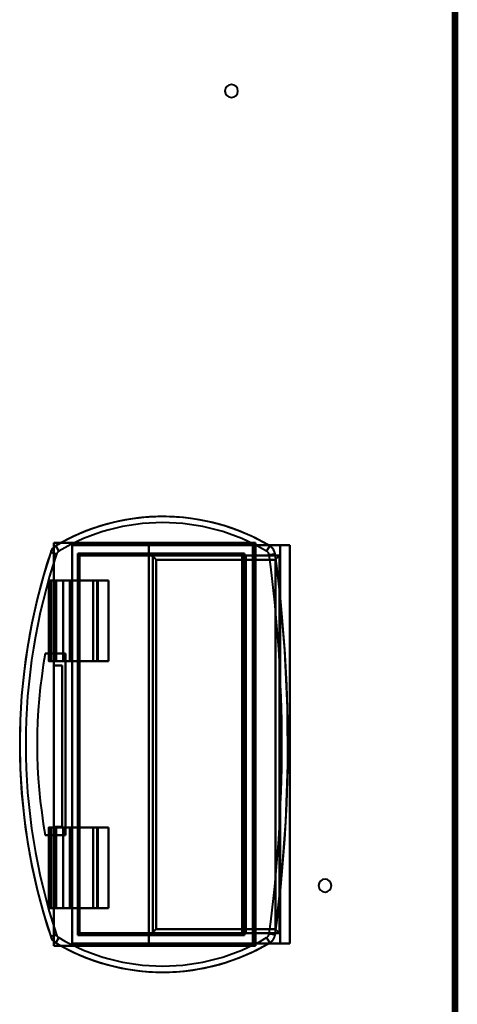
# Model space of a CAD drawing. Header units: millimetres. Extents: x -1352 to 2139, y -120 to 1010.
# Tile 25 of 77: x -335 to -227, y 469 to 713. Entities that reach past the tile are written whole.
import ezdxf

# ---------------------------------------------------------------- set-up
doc = ezdxf.new("R2010")
doc.units = ezdxf.units.MM
doc.layers.add('G-IMPT', color=8, linetype='Continuous', lineweight=40)

# ---------------------------------------------------------------- blocks, each defined once
blk = doc.blocks.new('NEXA 700 CALQUES_dwg-751640-Avant')
at = {"layer": 'G-IMPT'}
for p, q in [((-226.97, 128.97), (-226.97, 937.77)), ((-326.55, 582.58), (-325.79, 581.29)), ((-325.79, 581.29), (-326.55, 582.58)), ((-277.67, 582.77), (-277.67, 483.97)), ((-277.21, 582.77), (-277.67, 582.77)), ((-277.67, 582.77), (-277.21, 582.77)), ((-274.24, 581.29), (-273.47, 582.58)), ((-273.47, 582.58), (-274.24, 581.29)), ((-270.87, 582.77), (-268.47, 582.77)), ((-268.47, 582.77), (-270.87, 582.77)), ((-326.36, 580.58), (-327.78, 581.05)), ((-327.78, 581.05), (-326.36, 580.58)), ((-271.07, 580.17), (-302.89, 580.17)), ((-280.27, 580.17), (-280.27, 486.57)), ((-280.27, 580.17), (-279.38, 580.17)), ((-279.38, 580.17), (-280.27, 580.17)), ((-273.61, 580.35), (-272.13, 580.55)), ((-272.13, 580.55), (-273.61, 580.35)), ((-271.07, 486.57), (-271.07, 580.17)), ((-328.26, 573.97), (-328.26, 553.97)), ((-328.26, 573.97), (-327.95, 573.97)), ((-327.95, 573.97), (-328.26, 573.97)), ((-326.41, 573.97), (-323.03, 573.97)), ((-323.03, 573.97), (-326.41, 573.97)), ((-322.75, 573.97), (-324.68, 573.97)), ((-324.68, 573.97), (-322.75, 573.97)), ((-316.05, 573.97), (-317.25, 573.97)), ((-317.25, 573.97), (-316.05, 573.97)), ((-316.05, 553.97), (-316.05, 573.97)), ((-327.95, 553.97), (-328.26, 553.97)), ((-328.26, 553.97), (-327.95, 553.97)), ((-323.03, 553.97), (-326.41, 553.97)), ((-326.41, 553.97), (-323.03, 553.97)), ((-324.68, 553.97), (-322.75, 553.97)), ((-322.75, 553.97), (-324.68, 553.97)), ((-317.25, 553.97), (-316.05, 553.97)), ((-316.05, 553.97), (-317.25, 553.97)), ((-328.26, 512.77), (-328.26, 492.77)), ((-328.26, 512.77), (-327.95, 512.77)), ((-327.95, 512.77), (-328.26, 512.77)), ((-326.41, 512.77), (-323.03, 512.77)), ((-323.03, 512.77), (-326.41, 512.77)), ((-322.75, 512.77), (-324.68, 512.77)), ((-324.68, 512.77), (-322.75, 512.77)), ((-316.05, 512.77), (-317.25, 512.77)), ((-317.25, 512.77), (-316.05, 512.77)), ((-316.05, 492.77), (-316.05, 512.77)), ((-327.95, 492.77), (-328.26, 492.77)), ((-328.26, 492.77), (-327.95, 492.77)), ((-323.03, 492.77), (-326.41, 492.77)), ((-326.41, 492.77), (-323.03, 492.77)), ((-324.68, 492.77), (-322.75, 492.77)), ((-322.75, 492.77), (-324.68, 492.77)), ((-317.25, 492.77), (-316.05, 492.77)), ((-316.05, 492.77), (-317.25, 492.77)), ((-326.36, 486.16), (-327.78, 485.69)), ((-327.78, 485.69), (-326.36, 486.16)), ((-302.89, 486.57), (-271.07, 486.57)), ((-279.38, 486.57), (-280.27, 486.57)), ((-280.27, 486.57), (-279.38, 486.57)), ((-273.61, 486.4), (-272.13, 486.2)), ((-272.13, 486.2), (-273.61, 486.4)), ((-325.79, 485.45), (-326.55, 484.17)), ((-326.55, 484.17), (-325.79, 485.45)), ((-277.67, 483.97), (-277.21, 483.97)), ((-277.21, 483.97), (-277.67, 483.97)), ((-274.24, 485.45), (-273.47, 484.17)), ((-273.47, 484.17), (-274.24, 485.45)), ((-268.47, 483.97), (-270.87, 483.97)), ((-270.87, 483.97), (-268.47, 483.97))]:
    blk.add_line(p, q, dxfattribs=at)
at = {"layer": 'G-IMPT', "flags": 128}
for points in [[(-227.57, 937.77), (-227.57, 735.57), (-227.57, 533.37), (-227.57, 331.17), (-227.57, 128.97)], [(-227.57, 937.77), (-227.57, 735.57), (-227.57, 533.37), (-227.57, 331.17), (-227.57, 128.97)], [(-227.57, 128.97), (-227.57, 331.17), (-227.57, 533.37), (-227.57, 735.57), (-227.57, 937.77)], [(-227.47, 128.97), (-227.47, 331.17), (-227.47, 533.37), (-227.47, 735.57), (-227.47, 937.77)], [(-226.97, 937.77), (-226.97, 735.57), (-226.97, 533.37), (-226.97, 331.17), (-226.97, 128.97)], [(-226.97, 937.77), (-226.97, 735.57), (-226.97, 533.37), (-226.97, 331.17), (-226.97, 128.97)], [(-226.97, 128.97), (-226.97, 331.17), (-226.97, 533.37), (-226.97, 735.57), (-226.97, 937.77)], [(-226.97, 128.97), (-226.97, 331.17), (-226.97, 533.37), (-226.97, 735.57), (-226.97, 937.77)], [(-228.07, 129.47), (-228.07, 331.42), (-228.07, 533.37), (-228.07, 735.32), (-228.07, 937.27)], [(-228.07, 129.47), (-228.07, 331.42), (-228.07, 533.37), (-228.07, 735.32), (-228.07, 937.27)], [(-228.07, 937.27), (-228.07, 735.32), (-228.07, 533.37), (-228.07, 331.42), (-228.07, 129.47)], [(-227.97, 937.27), (-227.97, 735.32), (-227.97, 533.37), (-227.97, 331.42), (-227.97, 129.47)], [(-227.97, 129.47), (-227.97, 331.42), (-227.97, 533.37), (-227.97, 735.32), (-227.97, 937.27)], [(-227.97, 937.27), (-227.97, 735.32), (-227.97, 533.37), (-227.97, 331.42), (-227.97, 129.47)], [(-227.47, 129.47), (-227.47, 331.42), (-227.47, 533.37), (-227.47, 735.32), (-227.47, 937.27)], [(-227.47, 937.27), (-227.47, 735.32), (-227.47, 533.37), (-227.47, 331.42), (-227.47, 129.47)], [(-227.47, 129.47), (-227.47, 331.42), (-227.47, 533.37), (-227.47, 735.32), (-227.47, 937.27)], [(-227.47, 129.47), (-227.47, 331.42), (-227.47, 533.37), (-227.47, 735.32), (-227.47, 937.27)], [(-227.47, 937.27), (-227.47, 735.32), (-227.47, 533.37), (-227.47, 331.42), (-227.47, 129.47)], [(-227.47, 937.27), (-227.47, 735.32), (-227.47, 533.37), (-227.47, 331.42), (-227.47, 129.47)], [(-273.47, 582.58), (-275.28, 583.6), (-277.12, 584.56), (-279.01, 585.44), (-280.92, 586.24), (-282.87, 586.96), (-284.84, 587.61), (-286.84, 588.18), (-288.86, 588.66), (-290.9, 589.07), (-292.95, 589.39), (-295.02, 589.63), (-297.09, 589.79), (-299.16, 589.87), (-301.24, 589.86), (-303.32, 589.77), (-305.39, 589.59), (-307.45, 589.34), (-309.5, 589), (-311.53, 588.58), (-313.55, 588.08), (-315.54, 587.5), (-317.51, 586.83), (-319.46, 586.1), (-321.37, 585.28), (-323.24, 584.39), (-325.08, 583.42), (-326.55, 582.58)], [(-326.55, 582.58), (-326.65, 582.52), (-326.74, 582.46), (-326.83, 582.39), (-326.92, 582.32), (-327, 582.25), (-327.08, 582.17), (-327.16, 582.09), (-327.24, 582.01), (-327.31, 581.92), (-327.38, 581.83), (-327.44, 581.74), (-327.5, 581.65), (-327.56, 581.55), (-327.61, 581.45), (-327.66, 581.35), (-327.71, 581.25), (-327.75, 581.14), (-327.78, 581.05)], [(-326.97, 552.9), (-326.97, 560.52), (-326.97, 568.14), (-326.97, 575.75), (-326.97, 583.37)], [(-326.97, 583.37), (-326.97, 583.1), (-326.97, 582.82), (-326.97, 582.55), (-326.97, 582.28)], [(-325.17, 583.37), (-325.62, 583.37), (-326.07, 583.37), (-326.52, 583.37), (-326.97, 583.37)], [(-326.97, 583.37), (-314.47, 583.37), (-301.97, 583.37), (-289.47, 583.37), (-276.97, 583.37)], [(-276.97, 583.37), (-289.47, 583.37), (-301.97, 583.37), (-314.47, 583.37), (-326.97, 583.37)], [(-326.97, 583.37), (-326.97, 575.75), (-326.97, 568.14), (-326.97, 560.52), (-326.97, 552.9)], [(-326.97, 583.37), (-326.52, 583.37), (-326.07, 583.37), (-325.62, 583.37), (-325.17, 583.37)], [(-326.97, 582.28), (-326.97, 582.55), (-326.97, 582.82), (-326.97, 583.1), (-326.97, 583.37)], [(-326.97, 552.9), (-326.97, 560.24), (-326.97, 567.59), (-326.97, 574.93), (-326.97, 582.28)], [(-326.97, 582.28), (-326.97, 574.93), (-326.97, 567.59), (-326.97, 560.24), (-326.97, 552.9)], [(-325.17, 583.37), (-313.12, 583.37), (-301.07, 583.37), (-289.02, 583.37), (-276.97, 583.37)], [(-276.97, 583.37), (-289.02, 583.37), (-301.07, 583.37), (-313.12, 583.37), (-325.17, 583.37)], [(-322.47, 582.77), (-311.27, 582.77), (-300.07, 582.77), (-288.87, 582.77), (-277.67, 582.77)], [(-303.47, 582.77), (-308.22, 582.77), (-312.97, 582.77), (-317.72, 582.77), (-322.47, 582.77)], [(-322.47, 483.97), (-322.47, 508.67), (-322.47, 533.37), (-322.47, 558.07), (-322.47, 582.77)], [(-322.47, 582.77), (-317.72, 582.77), (-312.97, 582.77), (-308.22, 582.77), (-303.47, 582.77)], [(-322.47, 582.77), (-322.47, 558.07), (-322.47, 533.37), (-322.47, 508.67), (-322.47, 483.97)], [(-277.67, 582.77), (-288.87, 582.77), (-300.07, 582.77), (-311.27, 582.77), (-322.47, 582.77)], [(-303.47, 483.97), (-303.47, 508.67), (-303.47, 533.37), (-303.47, 558.07), (-303.47, 582.77)], [(-303.47, 582.77), (-295.32, 582.77), (-287.17, 582.77), (-279.02, 582.77), (-270.87, 582.77)], [(-270.87, 582.77), (-279.02, 582.77), (-287.17, 582.77), (-295.32, 582.77), (-303.47, 582.77)], [(-303.47, 582.77), (-303.47, 558.07), (-303.47, 533.37), (-303.47, 508.67), (-303.47, 483.97)], [(-277.67, 582.77), (-277.67, 558.07), (-277.67, 533.37), (-277.67, 508.67), (-277.67, 483.97)], [(-277.67, 483.97), (-277.67, 508.67), (-277.67, 533.37), (-277.67, 558.07), (-277.67, 582.77)], [(-277.67, 582.77), (-277.67, 558.07), (-277.67, 533.37), (-277.67, 508.67), (-277.67, 483.97)], [(-277.67, 483.97), (-277.67, 508.67), (-277.67, 533.37), (-277.67, 558.07), (-277.67, 582.77)], [(-277.21, 483.97), (-277.21, 508.67), (-277.21, 533.37), (-277.21, 558.07), (-277.21, 582.77)], [(-268.47, 582.77), (-270.65, 582.77), (-272.84, 582.77), (-275.02, 582.77), (-277.21, 582.77)], [(-277.21, 582.77), (-277.21, 558.07), (-277.21, 533.37), (-277.21, 508.67), (-277.21, 483.97)], [(-277.21, 582.77), (-275.02, 582.77), (-272.84, 582.77), (-270.65, 582.77), (-268.47, 582.77)], [(-276.97, 583.37), (-276.97, 558.37), (-276.97, 533.37), (-276.97, 508.37), (-276.97, 483.37)], [(-276.97, 483.37), (-276.97, 508.37), (-276.97, 533.37), (-276.97, 558.37), (-276.97, 583.37)], [(-276.97, 583.37), (-276.97, 558.37), (-276.97, 533.37), (-276.97, 508.37), (-276.97, 483.37)], [(-276.97, 483.37), (-276.97, 508.37), (-276.97, 533.37), (-276.97, 558.37), (-276.97, 583.37)], [(-272.13, 580.55), (-272.14, 580.66), (-272.16, 580.77), (-272.19, 580.88), (-272.22, 580.98), (-272.26, 581.09), (-272.29, 581.2), (-272.34, 581.3), (-272.38, 581.4), (-272.44, 581.5), (-272.49, 581.6), (-272.55, 581.69), (-272.61, 581.79), (-272.68, 581.88), (-272.75, 581.96), (-272.82, 582.05), (-272.9, 582.13), (-272.98, 582.21), (-273.06, 582.28), (-273.15, 582.36), (-273.24, 582.42), (-273.33, 582.49), (-273.42, 582.55), (-273.47, 582.58)], [(-270.87, 483.97), (-270.87, 508.67), (-270.87, 533.37), (-270.87, 558.07), (-270.87, 582.77)], [(-270.87, 582.77), (-270.87, 558.07), (-270.87, 533.37), (-270.87, 508.67), (-270.87, 483.97)], [(-268.47, 483.97), (-268.47, 508.67), (-268.47, 533.37), (-268.47, 558.07), (-268.47, 582.77)], [(-268.47, 483.97), (-268.47, 508.67), (-268.47, 533.37), (-268.47, 558.07), (-268.47, 582.77)], [(-268.47, 582.77), (-268.47, 558.07), (-268.47, 533.37), (-268.47, 508.67), (-268.47, 483.97)], [(-268.47, 582.77), (-268.47, 558.07), (-268.47, 533.37), (-268.47, 508.67), (-268.47, 483.97)], [(-327.78, 581.05), (-329.57, 575.26), (-331.13, 569.39), (-332.45, 563.47), (-333.54, 557.5), (-334.38, 551.49), (-334.99, 545.46), (-335.35, 539.4), (-335.47, 533.34), (-335.35, 527.27), (-334.98, 521.21), (-334.37, 515.18), (-333.53, 509.17), (-332.44, 503.2), (-331.11, 497.28), (-329.55, 491.42), (-327.78, 485.69)], [(-279.77, 580.67), (-290.09, 580.67), (-300.4, 580.67), (-310.72, 580.67), (-321.04, 580.67)], [(-321.04, 580.67), (-321.04, 557.02), (-321.04, 533.37), (-321.04, 509.72), (-321.04, 486.07)], [(-321.04, 486.07), (-321.04, 509.72), (-321.04, 533.37), (-321.04, 557.02), (-321.04, 580.67)], [(-321.04, 580.67), (-310.72, 580.67), (-300.4, 580.67), (-290.09, 580.67), (-279.77, 580.67)], [(-320.64, 580.27), (-320.64, 556.82), (-320.64, 533.37), (-320.64, 509.92), (-320.64, 486.48)], [(-320.64, 486.48), (-320.64, 509.92), (-320.64, 533.37), (-320.64, 556.82), (-320.64, 580.27)], [(-280.27, 580.17), (-290.31, 580.17), (-300.34, 580.17), (-310.38, 580.17), (-320.42, 580.17)], [(-320.42, 580.17), (-316.04, 580.17), (-311.65, 580.17), (-307.27, 580.17), (-302.89, 580.17)], [(-302.89, 580.17), (-307.27, 580.17), (-311.65, 580.17), (-316.04, 580.17), (-320.42, 580.17)], [(-320.42, 580.17), (-310.38, 580.17), (-300.34, 580.17), (-290.31, 580.17), (-280.27, 580.17)], [(-271.07, 580.17), (-279.02, 580.17), (-286.98, 580.17), (-294.93, 580.17), (-302.89, 580.17)], [(-302.89, 580.17), (-294.93, 580.17), (-286.98, 580.17), (-279.02, 580.17), (-271.07, 580.17)], [(-302.45, 579.98), (-302.45, 556.68), (-302.45, 533.37), (-302.45, 510.07), (-302.45, 486.77)], [(-302.45, 486.77), (-302.45, 510.07), (-302.45, 533.37), (-302.45, 556.68), (-302.45, 579.98)], [(-272.07, 579.17), (-279.46, 579.17), (-286.86, 579.17), (-294.25, 579.17), (-301.65, 579.17)], [(-301.65, 579.17), (-301.65, 556.27), (-301.65, 533.37), (-301.65, 510.47), (-301.65, 487.57)], [(-301.65, 579.17), (-294.25, 579.17), (-286.86, 579.17), (-279.46, 579.17), (-272.07, 579.17)], [(-301.65, 487.57), (-301.65, 510.47), (-301.65, 533.37), (-301.65, 556.27), (-301.65, 579.17)], [(-280.27, 486.57), (-280.27, 509.97), (-280.27, 533.37), (-280.27, 556.77), (-280.27, 580.17)], [(-280.27, 486.57), (-280.27, 509.97), (-280.27, 533.37), (-280.27, 556.77), (-280.27, 580.17)], [(-280.27, 580.17), (-280.27, 556.77), (-280.27, 533.37), (-280.27, 509.97), (-280.27, 486.57)], [(-280.27, 580.17), (-280.27, 556.77), (-280.27, 533.37), (-280.27, 509.97), (-280.27, 486.57)], [(-279.77, 486.07), (-279.77, 509.72), (-279.77, 533.37), (-279.77, 557.02), (-279.77, 580.67)], [(-279.77, 580.67), (-279.77, 557.02), (-279.77, 533.37), (-279.77, 509.72), (-279.77, 486.07)], [(-279.38, 486.57), (-279.38, 509.97), (-279.38, 533.37), (-279.38, 556.77), (-279.38, 580.17)], [(-279.38, 580.17), (-277.3, 580.17), (-275.23, 580.17), (-273.15, 580.17), (-271.07, 580.17)], [(-279.38, 580.17), (-279.38, 556.77), (-279.38, 533.37), (-279.38, 509.97), (-279.38, 486.57)], [(-271.07, 580.17), (-273.15, 580.17), (-275.23, 580.17), (-277.3, 580.17), (-279.38, 580.17)], [(-272.13, 486.2), (-270.52, 500.21), (-269.47, 514.27), (-268.99, 528.36), (-269.07, 542.46), (-269.72, 556.55), (-270.93, 570.6), (-272.13, 580.55)], [(-272.07, 579.17), (-272.07, 556.27), (-272.07, 533.37), (-272.07, 510.47), (-272.07, 487.57)], [(-272.07, 487.57), (-272.07, 510.47), (-272.07, 533.37), (-272.07, 556.27), (-272.07, 579.17)], [(-271.07, 486.57), (-271.07, 509.97), (-271.07, 533.37), (-271.07, 556.77), (-271.07, 580.17)], [(-271.07, 580.17), (-271.07, 556.77), (-271.07, 533.37), (-271.07, 509.97), (-271.07, 486.57)], [(-271.07, 486.57), (-271.07, 509.97), (-271.07, 533.37), (-271.07, 556.77), (-271.07, 580.17)], [(-271.07, 580.17), (-271.07, 556.77), (-271.07, 533.37), (-271.07, 509.97), (-271.07, 486.57)], [(-328.26, 553.97), (-328.26, 558.97), (-328.26, 563.97), (-328.26, 568.97), (-328.26, 573.97)], [(-328.26, 573.97), (-328.26, 573.97), (-328.25, 573.97), (-328.24, 573.97), (-328.23, 573.97)], [(-328.26, 573.97), (-328.26, 568.97), (-328.26, 563.97), (-328.26, 558.97), (-328.26, 553.97)], [(-328.23, 573.97), (-328.24, 573.97), (-328.25, 573.97), (-328.26, 573.97), (-328.26, 573.97)], [(-328.23, 553.97), (-328.23, 558.97), (-328.23, 563.97), (-328.23, 568.97), (-328.23, 573.97)], [(-328.23, 573.97), (-327.78, 573.97), (-327.32, 573.97), (-326.86, 573.97), (-326.41, 573.97)], [(-328.23, 573.97), (-328.23, 568.97), (-328.23, 563.97), (-328.23, 558.97), (-328.23, 553.97)], [(-326.41, 573.97), (-326.86, 573.97), (-327.32, 573.97), (-327.78, 573.97), (-328.23, 573.97)], [(-327.95, 553.97), (-327.95, 558.97), (-327.95, 563.97), (-327.95, 568.97), (-327.95, 573.97)], [(-327.69, 573.97), (-327.76, 573.97), (-327.82, 573.97), (-327.89, 573.97), (-327.95, 573.97)], [(-327.95, 573.97), (-327.95, 568.97), (-327.95, 563.97), (-327.95, 558.97), (-327.95, 553.97)], [(-327.95, 573.97), (-327.89, 573.97), (-327.82, 573.97), (-327.76, 573.97), (-327.69, 573.97)], [(-327.69, 553.97), (-327.69, 558.97), (-327.69, 563.97), (-327.69, 568.97), (-327.69, 573.97)], [(-324.68, 573.97), (-325.43, 573.97), (-326.19, 573.97), (-326.94, 573.97), (-327.69, 573.97)], [(-327.69, 573.97), (-327.69, 568.97), (-327.69, 563.97), (-327.69, 558.97), (-327.69, 553.97)], [(-327.69, 573.97), (-326.94, 573.97), (-326.19, 573.97), (-325.43, 573.97), (-324.68, 573.97)], [(-326.41, 553.97), (-326.41, 558.97), (-326.41, 563.97), (-326.41, 568.97), (-326.41, 573.97)], [(-326.41, 573.97), (-326.41, 568.97), (-326.41, 563.97), (-326.41, 558.97), (-326.41, 553.97)], [(-324.68, 553.97), (-324.68, 558.97), (-324.68, 563.97), (-324.68, 568.97), (-324.68, 573.97)], [(-324.68, 573.97), (-324.68, 568.97), (-324.68, 563.97), (-324.68, 558.97), (-324.68, 553.97)], [(-323.03, 573.97), (-323.03, 568.97), (-323.03, 563.97), (-323.03, 558.97), (-323.03, 553.97)], [(-313.42, 573.97), (-315.83, 573.97), (-318.23, 573.97), (-320.63, 573.97), (-323.03, 573.97)], [(-323.03, 553.97), (-323.03, 558.97), (-323.03, 563.97), (-323.03, 568.97), (-323.03, 573.97)], [(-323.03, 573.97), (-320.63, 573.97), (-318.23, 573.97), (-315.83, 573.97), (-313.42, 573.97)], [(-322.75, 553.97), (-322.75, 558.97), (-322.75, 563.97), (-322.75, 568.97), (-322.75, 573.97)], [(-317.25, 573.97), (-318.62, 573.97), (-320, 573.97), (-321.37, 573.97), (-322.75, 573.97)], [(-322.75, 573.97), (-322.75, 568.97), (-322.75, 563.97), (-322.75, 558.97), (-322.75, 553.97)], [(-322.75, 573.97), (-321.37, 573.97), (-320, 573.97), (-318.62, 573.97), (-317.25, 573.97)], [(-317.25, 553.97), (-317.25, 558.97), (-317.25, 563.97), (-317.25, 568.97), (-317.25, 573.97)], [(-317.25, 573.97), (-317.25, 568.97), (-317.25, 563.97), (-317.25, 558.97), (-317.25, 553.97)], [(-316.28, 553.97), (-316.28, 558.97), (-316.28, 563.97), (-316.28, 568.97), (-316.28, 573.97)], [(-316.28, 573.97), (-315.57, 573.97), (-314.85, 573.97), (-314.14, 573.97), (-313.42, 573.97)], [(-313.42, 573.97), (-314.14, 573.97), (-314.85, 573.97), (-315.57, 573.97), (-316.28, 573.97)], [(-316.28, 573.97), (-316.28, 568.97), (-316.28, 563.97), (-316.28, 558.97), (-316.28, 553.97)], [(-313.42, 573.97), (-313.42, 568.97), (-313.42, 563.97), (-313.42, 558.97), (-313.42, 553.97)], [(-313.42, 553.97), (-313.42, 558.97), (-313.42, 563.97), (-313.42, 568.97), (-313.42, 573.97)], [(-324.14, 555.87), (-325.39, 555.87), (-326.64, 555.87), (-327.89, 555.87), (-329.14, 555.87)], [(-329.14, 555.87), (-327.89, 555.87), (-326.64, 555.87), (-325.39, 555.87), (-324.14, 555.87)], [(-324.14, 555.87), (-325.39, 555.87), (-326.64, 555.87), (-327.89, 555.87), (-329.14, 555.87)], [(-329.14, 555.87), (-327.89, 555.87), (-326.64, 555.87), (-325.39, 555.87), (-324.14, 555.87)], [(-324.14, 510.87), (-324.14, 522.12), (-324.14, 533.37), (-324.14, 544.62), (-324.14, 555.87)], [(-324.14, 555.87), (-324.14, 544.62), (-324.14, 533.37), (-324.14, 522.12), (-324.14, 510.87)], [(-324.14, 510.87), (-324.14, 522.12), (-324.14, 533.37), (-324.14, 544.62), (-324.14, 555.87)], [(-324.14, 555.87), (-324.14, 544.62), (-324.14, 533.37), (-324.14, 522.12), (-324.14, 510.87)], [(-328.23, 553.97), (-328.24, 553.97), (-328.25, 553.97), (-328.26, 553.97), (-328.26, 553.97)], [(-328.26, 553.97), (-328.26, 553.97), (-328.25, 553.97), (-328.24, 553.97), (-328.23, 553.97)], [(-326.41, 553.97), (-326.86, 553.97), (-327.32, 553.97), (-327.78, 553.97), (-328.23, 553.97)], [(-328.23, 553.97), (-327.78, 553.97), (-327.32, 553.97), (-326.86, 553.97), (-326.41, 553.97)], [(-327.95, 553.97), (-327.89, 553.97), (-327.82, 553.97), (-327.76, 553.97), (-327.69, 553.97)], [(-327.69, 553.97), (-327.76, 553.97), (-327.82, 553.97), (-327.89, 553.97), (-327.95, 553.97)], [(-327.69, 553.97), (-326.94, 553.97), (-326.19, 553.97), (-325.43, 553.97), (-324.68, 553.97)], [(-324.68, 553.97), (-325.43, 553.97), (-326.19, 553.97), (-326.94, 553.97), (-327.69, 553.97)], [(-326.97, 552.9), (-326.47, 552.9), (-325.97, 552.9), (-325.47, 552.9), (-324.97, 552.9)], [(-326.97, 512.9), (-326.97, 522.9), (-326.97, 532.9), (-326.97, 542.9), (-326.97, 552.9)], [(-324.97, 552.9), (-325.47, 552.9), (-325.97, 552.9), (-326.47, 552.9), (-326.97, 552.9)], [(-326.97, 552.9), (-326.47, 552.9), (-325.97, 552.9), (-325.47, 552.9), (-324.97, 552.9)], [(-324.97, 552.9), (-325.47, 552.9), (-325.97, 552.9), (-326.47, 552.9), (-326.97, 552.9)], [(-326.97, 512.9), (-326.97, 522.9), (-326.97, 532.9), (-326.97, 542.9), (-326.97, 552.9)], [(-326.97, 552.9), (-326.97, 542.9), (-326.97, 532.9), (-326.97, 522.9), (-326.97, 512.9)], [(-326.97, 552.9), (-326.97, 542.9), (-326.97, 532.9), (-326.97, 522.9), (-326.97, 512.9)], [(-324.97, 512.9), (-324.97, 522.9), (-324.97, 532.9), (-324.97, 542.9), (-324.97, 552.9)], [(-324.97, 552.9), (-324.97, 542.9), (-324.97, 532.9), (-324.97, 522.9), (-324.97, 512.9)], [(-324.97, 552.9), (-324.97, 542.9), (-324.97, 532.9), (-324.97, 522.9), (-324.97, 512.9)], [(-324.97, 512.9), (-324.97, 522.9), (-324.97, 532.9), (-324.97, 542.9), (-324.97, 552.9)], [(-313.42, 553.97), (-315.83, 553.97), (-318.23, 553.97), (-320.63, 553.97), (-323.03, 553.97)], [(-323.03, 553.97), (-320.63, 553.97), (-318.23, 553.97), (-315.83, 553.97), (-313.42, 553.97)], [(-322.75, 553.97), (-321.37, 553.97), (-320, 553.97), (-318.62, 553.97), (-317.25, 553.97)], [(-317.25, 553.97), (-318.62, 553.97), (-320, 553.97), (-321.37, 553.97), (-322.75, 553.97)], [(-313.42, 553.97), (-314.14, 553.97), (-314.85, 553.97), (-315.57, 553.97), (-316.28, 553.97)], [(-316.28, 553.97), (-315.57, 553.97), (-314.85, 553.97), (-314.14, 553.97), (-313.42, 553.97)], [(-324.97, 512.9), (-325.47, 512.9), (-325.97, 512.9), (-326.47, 512.9), (-326.97, 512.9)], [(-326.97, 512.9), (-326.47, 512.9), (-325.97, 512.9), (-325.47, 512.9), (-324.97, 512.9)], [(-324.97, 512.9), (-325.47, 512.9), (-325.97, 512.9), (-326.47, 512.9), (-326.97, 512.9)], [(-326.97, 484.47), (-326.97, 491.58), (-326.97, 498.68), (-326.97, 505.79), (-326.97, 512.9)], [(-326.97, 512.9), (-326.47, 512.9), (-325.97, 512.9), (-325.47, 512.9), (-324.97, 512.9)], [(-326.97, 483.37), (-326.97, 490.75), (-326.97, 498.14), (-326.97, 505.52), (-326.97, 512.9)], [(-326.97, 512.9), (-326.97, 505.79), (-326.97, 498.68), (-326.97, 491.58), (-326.97, 484.47)], [(-326.97, 512.9), (-326.97, 505.52), (-326.97, 498.14), (-326.97, 490.75), (-326.97, 483.37)], [(-329.14, 510.87), (-327.89, 510.87), (-326.64, 510.87), (-325.39, 510.87), (-324.14, 510.87)], [(-324.14, 510.87), (-325.39, 510.87), (-326.64, 510.87), (-327.89, 510.87), (-329.14, 510.87)], [(-329.14, 510.87), (-327.89, 510.87), (-326.64, 510.87), (-325.39, 510.87), (-324.14, 510.87)], [(-324.14, 510.87), (-325.39, 510.87), (-326.64, 510.87), (-327.89, 510.87), (-329.14, 510.87)], [(-328.26, 512.77), (-328.26, 512.77), (-328.25, 512.77), (-328.24, 512.77), (-328.23, 512.77)], [(-328.26, 492.77), (-328.26, 497.77), (-328.26, 502.77), (-328.26, 507.77), (-328.26, 512.77)], [(-328.26, 512.77), (-328.26, 507.77), (-328.26, 502.77), (-328.26, 497.77), (-328.26, 492.77)], [(-328.23, 512.77), (-328.24, 512.77), (-328.25, 512.77), (-328.26, 512.77), (-328.26, 512.77)], [(-328.23, 512.77), (-327.78, 512.77), (-327.32, 512.77), (-326.86, 512.77), (-326.41, 512.77)], [(-328.23, 492.77), (-328.23, 497.77), (-328.23, 502.77), (-328.23, 507.77), (-328.23, 512.77)], [(-328.23, 512.77), (-328.23, 507.77), (-328.23, 502.77), (-328.23, 497.77), (-328.23, 492.77)], [(-326.41, 512.77), (-326.86, 512.77), (-327.32, 512.77), (-327.78, 512.77), (-328.23, 512.77)], [(-327.95, 492.77), (-327.95, 497.77), (-327.95, 502.77), (-327.95, 507.77), (-327.95, 512.77)], [(-327.69, 512.77), (-327.76, 512.77), (-327.82, 512.77), (-327.89, 512.77), (-327.95, 512.77)], [(-327.95, 512.77), (-327.95, 507.77), (-327.95, 502.77), (-327.95, 497.77), (-327.95, 492.77)], [(-327.95, 512.77), (-327.89, 512.77), (-327.82, 512.77), (-327.76, 512.77), (-327.69, 512.77)], [(-327.69, 492.77), (-327.69, 497.77), (-327.69, 502.77), (-327.69, 507.77), (-327.69, 512.77)], [(-324.68, 512.77), (-325.43, 512.77), (-326.19, 512.77), (-326.94, 512.77), (-327.69, 512.77)], [(-327.69, 512.77), (-327.69, 507.77), (-327.69, 502.77), (-327.69, 497.77), (-327.69, 492.77)], [(-327.69, 512.77), (-326.94, 512.77), (-326.19, 512.77), (-325.43, 512.77), (-324.68, 512.77)], [(-326.41, 492.77), (-326.41, 497.77), (-326.41, 502.77), (-326.41, 507.77), (-326.41, 512.77)], [(-326.41, 512.77), (-326.41, 507.77), (-326.41, 502.77), (-326.41, 497.77), (-326.41, 492.77)], [(-324.68, 492.77), (-324.68, 497.77), (-324.68, 502.77), (-324.68, 507.77), (-324.68, 512.77)], [(-324.68, 512.77), (-324.68, 507.77), (-324.68, 502.77), (-324.68, 497.77), (-324.68, 492.77)], [(-323.03, 512.77), (-323.03, 507.77), (-323.03, 502.77), (-323.03, 497.77), (-323.03, 492.77)], [(-313.42, 512.77), (-315.83, 512.77), (-318.23, 512.77), (-320.63, 512.77), (-323.03, 512.77)], [(-323.03, 512.77), (-320.63, 512.77), (-318.23, 512.77), (-315.83, 512.77), (-313.42, 512.77)], [(-323.03, 492.77), (-323.03, 497.77), (-323.03, 502.77), (-323.03, 507.77), (-323.03, 512.77)], [(-322.75, 492.77), (-322.75, 497.77), (-322.75, 502.77), (-322.75, 507.77), (-322.75, 512.77)], [(-317.25, 512.77), (-318.62, 512.77), (-320, 512.77), (-321.37, 512.77), (-322.75, 512.77)], [(-322.75, 512.77), (-322.75, 507.77), (-322.75, 502.77), (-322.75, 497.77), (-322.75, 492.77)], [(-322.75, 512.77), (-321.37, 512.77), (-320, 512.77), (-318.62, 512.77), (-317.25, 512.77)], [(-317.25, 492.77), (-317.25, 497.77), (-317.25, 502.77), (-317.25, 507.77), (-317.25, 512.77)], [(-317.25, 512.77), (-317.25, 507.77), (-317.25, 502.77), (-317.25, 497.77), (-317.25, 492.77)], [(-316.28, 492.77), (-316.28, 497.77), (-316.28, 502.77), (-316.28, 507.77), (-316.28, 512.77)], [(-316.28, 512.77), (-315.57, 512.77), (-314.85, 512.77), (-314.14, 512.77), (-313.42, 512.77)], [(-313.42, 512.77), (-314.14, 512.77), (-314.85, 512.77), (-315.57, 512.77), (-316.28, 512.77)], [(-316.28, 512.77), (-316.28, 507.77), (-316.28, 502.77), (-316.28, 497.77), (-316.28, 492.77)], [(-313.42, 512.77), (-313.42, 507.77), (-313.42, 502.77), (-313.42, 497.77), (-313.42, 492.77)], [(-313.42, 492.77), (-313.42, 497.77), (-313.42, 502.77), (-313.42, 507.77), (-313.42, 512.77)], [(-328.23, 492.77), (-328.24, 492.77), (-328.25, 492.77), (-328.26, 492.77), (-328.26, 492.77)], [(-328.26, 492.77), (-328.26, 492.77), (-328.25, 492.77), (-328.24, 492.77), (-328.23, 492.77)], [(-326.41, 492.77), (-326.86, 492.77), (-327.32, 492.77), (-327.78, 492.77), (-328.23, 492.77)], [(-328.23, 492.77), (-327.78, 492.77), (-327.32, 492.77), (-326.86, 492.77), (-326.41, 492.77)], [(-327.95, 492.77), (-327.89, 492.77), (-327.82, 492.77), (-327.76, 492.77), (-327.69, 492.77)], [(-327.69, 492.77), (-327.76, 492.77), (-327.82, 492.77), (-327.89, 492.77), (-327.95, 492.77)], [(-327.69, 492.77), (-326.94, 492.77), (-326.19, 492.77), (-325.43, 492.77), (-324.68, 492.77)], [(-324.68, 492.77), (-325.43, 492.77), (-326.19, 492.77), (-326.94, 492.77), (-327.69, 492.77)], [(-313.42, 492.77), (-315.83, 492.77), (-318.23, 492.77), (-320.63, 492.77), (-323.03, 492.77)], [(-323.03, 492.77), (-320.63, 492.77), (-318.23, 492.77), (-315.83, 492.77), (-313.42, 492.77)], [(-322.75, 492.77), (-321.37, 492.77), (-320, 492.77), (-318.62, 492.77), (-317.25, 492.77)], [(-317.25, 492.77), (-318.62, 492.77), (-320, 492.77), (-321.37, 492.77), (-322.75, 492.77)], [(-313.42, 492.77), (-314.14, 492.77), (-314.85, 492.77), (-315.57, 492.77), (-316.28, 492.77)], [(-316.28, 492.77), (-315.57, 492.77), (-314.85, 492.77), (-314.14, 492.77), (-313.42, 492.77)], [(-321.04, 486.07), (-310.72, 486.07), (-300.4, 486.07), (-290.09, 486.07), (-279.77, 486.07)], [(-279.77, 486.07), (-290.09, 486.07), (-300.4, 486.07), (-310.72, 486.07), (-321.04, 486.07)], [(-320.42, 486.57), (-316.04, 486.57), (-311.65, 486.57), (-307.27, 486.57), (-302.89, 486.57)], [(-302.89, 486.57), (-307.27, 486.57), (-311.65, 486.57), (-316.04, 486.57), (-320.42, 486.57)], [(-320.42, 486.57), (-310.38, 486.57), (-300.34, 486.57), (-290.31, 486.57), (-280.27, 486.57)], [(-280.27, 486.57), (-290.31, 486.57), (-300.34, 486.57), (-310.38, 486.57), (-320.42, 486.57)], [(-302.89, 486.57), (-294.93, 486.57), (-286.98, 486.57), (-279.02, 486.57), (-271.07, 486.57)], [(-271.07, 486.57), (-279.02, 486.57), (-286.98, 486.57), (-294.93, 486.57), (-302.89, 486.57)], [(-301.65, 487.57), (-294.25, 487.57), (-286.86, 487.57), (-279.46, 487.57), (-272.07, 487.57)], [(-272.07, 487.57), (-279.46, 487.57), (-286.86, 487.57), (-294.25, 487.57), (-301.65, 487.57)], [(-271.07, 486.57), (-273.15, 486.57), (-275.23, 486.57), (-277.3, 486.57), (-279.38, 486.57)], [(-279.38, 486.57), (-277.3, 486.57), (-275.23, 486.57), (-273.15, 486.57), (-271.07, 486.57)], [(-273.47, 484.17), (-273.37, 484.22), (-273.28, 484.29), (-273.19, 484.35), (-273.1, 484.42), (-273.02, 484.5), (-272.94, 484.57), (-272.86, 484.65), (-272.79, 484.74), (-272.71, 484.82), (-272.65, 484.91), (-272.58, 485), (-272.52, 485.1), (-272.46, 485.19), (-272.41, 485.29), (-272.36, 485.39), (-272.32, 485.5), (-272.27, 485.6), (-272.24, 485.71), (-272.21, 485.81), (-272.18, 485.92), (-272.15, 486.03), (-272.13, 486.14), (-272.13, 486.2)], [(-327.78, 485.69), (-327.74, 485.59), (-327.7, 485.48), (-327.66, 485.38), (-327.61, 485.28), (-327.55, 485.18), (-327.5, 485.09), (-327.43, 484.99), (-327.37, 484.9), (-327.3, 484.81), (-327.23, 484.73), (-327.15, 484.64), (-327.07, 484.56), (-326.99, 484.49), (-326.91, 484.41), (-326.82, 484.35), (-326.73, 484.28), (-326.64, 484.22), (-326.55, 484.17)], [(-326.97, 484.47), (-326.97, 484.19), (-326.97, 483.92), (-326.97, 483.65), (-326.97, 483.37)], [(-326.97, 483.37), (-326.97, 483.65), (-326.97, 483.92), (-326.97, 484.19), (-326.97, 484.47)], [(-326.55, 484.17), (-324.75, 483.14), (-322.9, 482.19), (-321.02, 481.31), (-319.1, 480.51), (-317.15, 479.78), (-315.18, 479.14), (-313.18, 478.57), (-311.16, 478.08), (-309.12, 477.68), (-307.07, 477.35), (-305.01, 477.11), (-302.94, 476.95), (-300.86, 476.88), (-298.78, 476.89), (-296.71, 476.98), (-294.64, 477.15), (-292.57, 477.41), (-290.52, 477.75), (-288.49, 478.17), (-286.47, 478.67), (-284.48, 479.25), (-282.51, 479.91), (-280.57, 480.65), (-278.66, 481.47), (-276.78, 482.36), (-274.94, 483.32), (-273.47, 484.17)], [(-277.67, 483.97), (-288.87, 483.97), (-300.07, 483.97), (-311.27, 483.97), (-322.47, 483.97)], [(-322.47, 483.97), (-317.72, 483.97), (-312.97, 483.97), (-308.22, 483.97), (-303.47, 483.97)], [(-303.47, 483.97), (-308.22, 483.97), (-312.97, 483.97), (-317.72, 483.97), (-322.47, 483.97)], [(-322.47, 483.97), (-311.27, 483.97), (-300.07, 483.97), (-288.87, 483.97), (-277.67, 483.97)], [(-270.87, 483.97), (-279.02, 483.97), (-287.17, 483.97), (-295.32, 483.97), (-303.47, 483.97)], [(-303.47, 483.97), (-295.32, 483.97), (-287.17, 483.97), (-279.02, 483.97), (-270.87, 483.97)], [(-277.21, 483.97), (-275.02, 483.97), (-272.84, 483.97), (-270.65, 483.97), (-268.47, 483.97)], [(-268.47, 483.97), (-270.65, 483.97), (-272.84, 483.97), (-275.02, 483.97), (-277.21, 483.97)], [(-326.97, 483.37), (-326.52, 483.37), (-326.07, 483.37), (-325.62, 483.37), (-325.17, 483.37)], [(-276.97, 483.37), (-289.47, 483.37), (-301.97, 483.37), (-314.47, 483.37), (-326.97, 483.37)], [(-326.97, 483.37), (-314.47, 483.37), (-301.97, 483.37), (-289.47, 483.37), (-276.97, 483.37)], [(-325.17, 483.37), (-325.62, 483.37), (-326.07, 483.37), (-326.52, 483.37), (-326.97, 483.37)], [(-276.97, 483.37), (-289.02, 483.37), (-301.07, 483.37), (-313.12, 483.37), (-325.17, 483.37)], [(-325.17, 483.37), (-313.12, 483.37), (-301.07, 483.37), (-289.02, 483.37), (-276.97, 483.37)]]:
    blk.add_lwpolyline(points, dxfattribs=at)
at = {"layer": 'G-IMPT'}
for centre, radius, start, end in [((-282.97, 695.4), 1.6, 90, 270), ((-282.97, 695.4), 1.6, 90, 270), ((-282.97, 695.4), 1.6, 90, 270), ((-282.97, 695.4), 1.6, 0, 180), ((-282.97, 695.4), 1.6, 270, 90), ((-282.97, 695.4), 1.6, 270, 90), ((-282.97, 695.4), 1.6, 0, 90), ((-282.97, 695.4), 1.6, 180, 0), ((-282.97, 695.4), 1.6, 270, 0), ((-300.01, 537.93), 51.94, 59.2713, 120.7287), ((-300.01, 537.93), 51.94, 59.2713, 120.7287), ((-300.01, 537.93), 51.94, 59.2713, 118.9709), ((-300.01, 537.93), 51.94, 59.2713, 118.9709), ((-300.01, 537.93), 50.44, 59.2713, 120.7287), ((-300.01, 537.93), 50.44, 59.2713, 120.7287), ((-325.12, 580.17), 2.8, 120.7287, 161.6793), ((-325.12, 580.17), 2.8, 120.7287, 161.6793), ((-325.12, 580.17), 2.8, 131.2648, 161.6793), ((-325.12, 580.17), 2.8, 131.2648, 161.6793), ((-325.12, 580.17), 2.8, 120.7287, 131.2648), ((-325.12, 580.17), 2.8, 120.7287, 131.2648), ((-300.01, 537.93), 51.94, 118.9709, 120.7287), ((-300.01, 537.93), 51.94, 118.9709, 120.7287), ((-325.12, 580.17), 1.3, 120.7287, 161.6793), ((-325.12, 580.17), 1.3, 120.7287, 161.6793), ((-274.9, 580.17), 1.3, 7.6895, 59.2713), ((-274.9, 580.17), 1.3, 7.6895, 59.2713), ((-274.9, 580.17), 2.8, 7.6895, 59.2713), ((-274.9, 580.17), 2.8, 7.6895, 59.2713), ((-274.9, 580.17), 2.8, 7.6895, 59.2713), ((-274.9, 580.17), 2.8, 7.6895, 59.2713), ((-183.78, 533.37), 151.69, 161.6793, 198.3207), ((-183.78, 533.37), 151.69, 161.6793, 198.3207), ((-183.78, 533.37), 151.69, 161.6793, 198.3207), ((-183.78, 533.37), 151.69, 161.6793, 198.3207), ((-183.78, 533.37), 150.19, 161.6793, 198.3207), ((-183.78, 533.37), 150.19, 161.6793, 198.3207), ((-621.52, 533.37), 351.06, 352.3105, 7.6895), ((-621.52, 533.37), 351.06, 352.3105, 7.6895), ((-621.52, 533.37), 352.56, 352.3105, 7.6895), ((-621.52, 533.37), 352.56, 352.3105, 7.6895), ((-621.52, 533.37), 352.56, 352.3105, 7.6895), ((-621.52, 533.37), 352.56, 352.3105, 7.6895), ((-204.19, 533.37), 126.96, 169.7923, 190.2077), ((-204.19, 533.37), 126.96, 169.7923, 190.2077), ((-204.19, 533.37), 126.96, 169.7923, 190.2077), ((-204.19, 533.37), 126.96, 169.7923, 190.2077), ((-259.77, 498.35), 1.6, 90, 270), ((-259.77, 498.35), 1.6, 90, 270), ((-259.77, 498.35), 1.6, 90, 270), ((-259.77, 498.35), 1.6, 360, 180), ((-259.77, 498.35), 1.6, 180, 0), ((-259.77, 498.35), 1.6, 270, 90), ((-259.77, 498.35), 1.6, 270, 90), ((-259.77, 498.35), 1.6, 0, 90), ((-259.77, 498.35), 1.6, 270, 0), ((-325.12, 486.57), 1.3, 198.3207, 239.2713), ((-325.12, 486.57), 1.3, 198.3207, 239.2713), ((-274.9, 486.57), 1.3, 300.7287, 352.3105), ((-274.9, 486.57), 1.3, 300.7287, 352.3105), ((-274.9, 486.57), 2.8, 300.7287, 352.3105), ((-274.9, 486.57), 2.8, 300.7287, 352.3105), ((-274.9, 486.57), 2.8, 300.7287, 352.3105), ((-274.9, 486.57), 2.8, 300.7287, 352.3105), ((-325.12, 486.57), 2.8, 198.3207, 239.2713), ((-325.12, 486.57), 2.8, 198.3207, 239.2713), ((-325.12, 486.57), 2.8, 198.3207, 228.7352), ((-325.12, 486.57), 2.8, 198.3207, 228.7352), ((-325.12, 486.57), 2.8, 228.7352, 239.2713), ((-325.12, 486.57), 2.8, 228.7352, 239.2713), ((-300.01, 528.82), 51.94, 239.2713, 300.7287), ((-300.01, 528.82), 51.94, 239.2713, 241.0291), ((-300.01, 528.82), 51.94, 239.2713, 300.7287), ((-300.01, 528.82), 51.94, 239.2713, 241.0291), ((-300.01, 528.82), 50.44, 239.2713, 300.7287), ((-300.01, 528.82), 50.44, 239.2713, 300.7287), ((-300.01, 528.82), 51.94, 241.0291, 300.7287), ((-300.01, 528.82), 51.94, 241.0291, 300.7287)]:
    blk.add_arc(centre, radius, start, end, dxfattribs=at)
for points, knots in [([(-321.04, 580.67), (-321, 580.63), (-320.92, 580.56), (-320.77, 580.41), (-320.68, 580.32), (-320.64, 580.27)], [0, 0, 0, 0, 0.25, 0.5, 1, 1, 1, 1]), ([(-320.64, 580.27), (-320.67, 580.3), (-320.76, 580.39), (-320.9, 580.54), (-321, 580.63), (-321.04, 580.67)], [0, 0, 0, 0, 0.375, 0.75, 1, 1, 1, 1]), ([(-301.65, 579.17), (-301.72, 579.25), (-301.84, 579.37), (-302.03, 579.55), (-302.24, 579.77), (-302.38, 579.91), (-302.45, 579.98)], [0, 0, 0, 0, 0.25, 0.375, 0.625, 1, 1, 1, 1]), ([(-280.27, 580.17), (-280.27, 580.17), (-280.24, 580.2), (-280.15, 580.28), (-280.01, 580.43), (-279.87, 580.57), (-279.77, 580.67)], [0, 0, 0, 0, 0.25, 0.4375, 0.625, 1, 1, 1, 1]), ([(-279.77, 580.67), (-279.83, 580.6), (-279.95, 580.5), (-280.09, 580.36), (-280.22, 580.22), (-280.27, 580.18), (-280.27, 580.17)], [0, 0, 0, 0, 0.25, 0.4375, 0.625, 1, 1, 1, 1]), ([(-321.04, 486.07), (-321, 486.11), (-320.92, 486.19), (-320.77, 486.34), (-320.68, 486.43), (-320.64, 486.48)], [0, 0, 0, 0, 0.25, 0.5, 1, 1, 1, 1]), ([(-320.64, 486.48), (-320.67, 486.44), (-320.76, 486.35), (-320.9, 486.21), (-321, 486.11), (-321.04, 486.07)], [0, 0, 0, 0, 0.375, 0.75, 1, 1, 1, 1]), ([(-301.65, 487.57), (-301.73, 487.49), (-301.84, 487.38), (-302.03, 487.19), (-302.24, 486.98), (-302.38, 486.84), (-302.45, 486.77)], [0, 0, 0, 0, 0.25, 0.375, 0.625, 1, 1, 1, 1]), ([(-279.77, 486.07), (-279.84, 486.14), (-279.94, 486.25), (-280.08, 486.39), (-280.22, 486.53), (-280.26, 486.57), (-280.27, 486.57)], [0, 0, 0, 0, 0.25, 0.4375, 0.625, 1, 1, 1, 1]), ([(-280.27, 486.57), (-280.27, 486.57), (-280.24, 486.55), (-280.16, 486.46), (-280.01, 486.31), (-279.87, 486.17), (-279.77, 486.07)], [0, 0, 0, 0, 0.25, 0.4375, 0.625, 1, 1, 1, 1])]:
    blk.add_open_spline(points, degree=3, knots=knots, dxfattribs=at)
for points in [[(-320.42, 580.17), (-320.46, 580.17), (-320.53, 580.19), (-320.6, 580.24), (-320.64, 580.27)], [(-320.64, 580.27), (-320.6, 580.24), (-320.53, 580.19), (-320.46, 580.17), (-320.42, 580.17)], [(-302.89, 580.17), (-302.85, 580.17), (-302.77, 580.16), (-302.66, 580.13), (-302.55, 580.07), (-302.48, 580.01), (-302.45, 579.98)], [(-302.45, 579.98), (-302.51, 580.04), (-302.65, 580.14), (-302.81, 580.17), (-302.89, 580.17)], [(-302.45, 579.98), (-302.4, 579.93), (-302.3, 579.83), (-302.1, 579.63), (-301.88, 579.41), (-301.73, 579.25), (-301.65, 579.17)], [(-271.07, 580.17), (-271.07, 580.17), (-271.08, 580.15), (-271.14, 580.1), (-271.23, 580), (-271.36, 579.87), (-271.51, 579.72), (-271.68, 579.55), (-271.87, 579.37), (-272, 579.24), (-272.07, 579.17)], [(-272.07, 579.17), (-272, 579.24), (-271.87, 579.37), (-271.69, 579.56), (-271.52, 579.73), (-271.37, 579.88), (-271.24, 580.01), (-271.15, 580.1), (-271.09, 580.16), (-271.07, 580.17), (-271.07, 580.17)], [(-320.64, 486.48), (-320.6, 486.51), (-320.53, 486.56), (-320.46, 486.57), (-320.42, 486.57)], [(-320.42, 486.57), (-320.46, 486.57), (-320.53, 486.56), (-320.6, 486.51), (-320.64, 486.48)], [(-302.45, 486.77), (-302.48, 486.73), (-302.55, 486.68), (-302.66, 486.62), (-302.77, 486.58), (-302.85, 486.57), (-302.89, 486.57)], [(-302.89, 486.57), (-302.81, 486.57), (-302.65, 486.61), (-302.51, 486.7), (-302.45, 486.77)], [(-302.45, 486.77), (-302.41, 486.81), (-302.3, 486.92), (-302.1, 487.12), (-301.88, 487.34), (-301.72, 487.49), (-301.65, 487.57)], [(-272.07, 487.57), (-272, 487.5), (-271.87, 487.37), (-271.68, 487.19), (-271.51, 487.02), (-271.36, 486.87), (-271.23, 486.75), (-271.14, 486.65), (-271.08, 486.59), (-271.07, 486.57), (-271.07, 486.57)], [(-271.07, 486.57), (-271.07, 486.57), (-271.09, 486.59), (-271.15, 486.64), (-271.24, 486.74), (-271.37, 486.86), (-271.52, 487.01), (-271.69, 487.19), (-271.87, 487.38), (-272, 487.51), (-272.07, 487.57)]]:
    blk.add_open_spline(points, degree=3, dxfattribs=at)

msp = doc.modelspace()

# ---------------------------------------------------------------- block references
at = {"layer": 'G-IMPT'}
msp.add_blockref('NEXA 700 CALQUES_dwg-751640-Avant', (0, 0), dxfattribs=at)

doc.saveas('drawing.dxf')
